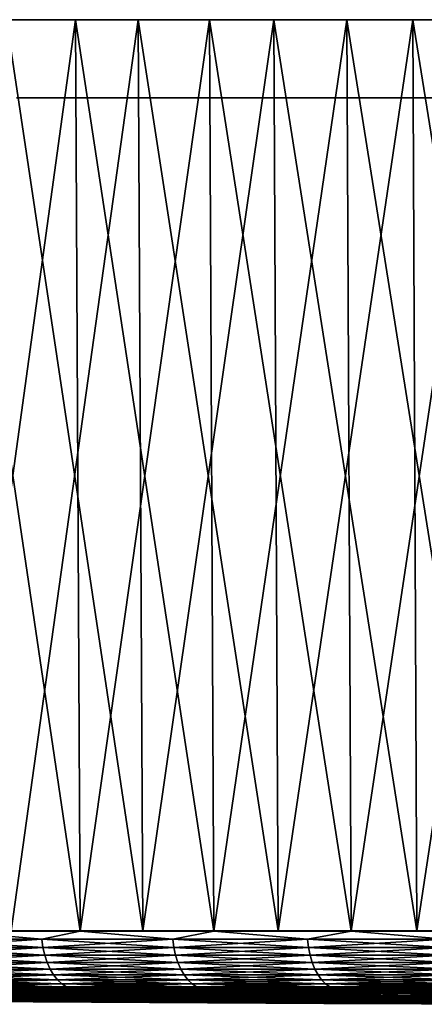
# Model space of a CAD drawing. Header units: millimetres. Extents: x -112 to 112, y -55 to 40.
# Tile 12 of 171: x -68 to -58, y -55 to -30. Entities that reach past the tile are written whole.
import ezdxf

# ---------------------------------------------------------------- set-up
doc = ezdxf.new("R2010")
doc.units = ezdxf.units.MM
doc.header["$LTSCALE"] = 52.148148
for name, color, linetype in [('122', 7, 'CONTINUOUS'), ('151', 7, 'CONTINUOUS'), ('152', 7, 'CONTINUOUS'), ('153', 7, 'CONTINUOUS'), ('154', 7, 'CONTINUOUS'), ('155', 7, 'CONTINUOUS'), ('156', 7, 'CONTINUOUS'), ('157', 7, 'CONTINUOUS'), ('158', 7, 'CONTINUOUS'), ('159', 7, 'CONTINUOUS')]:
    doc.layers.add(name, color=color, linetype=linetype)

msp = doc.modelspace()

# ---------------------------------------------------------------- linework, layer by layer
at = {"layer": '122', "color": 7, "linetype": 'Continuous', "true_color": 0xfdfffa}
for points in [[(-68.265, -32, -87.527), (-64.904, -32, 90.047), (-64.904, -32, -90.047), (-68.265, -32, -87.527)], [(-68.265, -32, 87.527), (-64.904, -32, 90.047), (-68.265, -32, -87.527), (-68.265, -32, 87.527)], [(-64.904, -32, -90.047), (-61.45, -32, 92.439), (-61.45, -32, -92.439), (-64.904, -32, -90.047)], [(-64.904, -32, 90.047), (-61.45, -32, 92.439), (-64.904, -32, -90.047), (-64.904, -32, 90.047)], [(-61.45, -32, 92.439), (-57.908, -32, 94.698), (-61.45, -32, -92.439), (-61.45, -32, 92.439)], [(-61.45, -32, -92.439), (-57.908, -32, 94.698), (-57.908, -32, -94.698), (-61.45, -32, -92.439)], [(-57.908, -32, 94.698), (-54.283, -32, 96.821), (-57.908, -32, -94.698), (-57.908, -32, 94.698)], [(-57.908, -32, -94.698), (-54.283, -32, 96.821), (-54.283, -32, -96.821), (-57.908, -32, -94.698)]]:
    msp.add_3dface(points, dxfattribs=at)
at = {"layer": '151', "color": 1, "linetype": 'Continuous'}
for points in [[(-68.397, -53.294, -87.696), (-65.029, -53.294, -90.221), (-68.522, -30.003, -87.856), (-68.397, -53.294, -87.696)], [(-68.522, -30.003, -87.856), (-65.029, -53.294, -90.221), (-65.148, -30.003, -90.386), (-68.522, -30.003, -87.856)], [(-65.029, -53.294, -90.221), (-61.568, -53.294, -92.617), (-65.148, -30.003, -90.386), (-65.029, -53.294, -90.221)], [(-65.148, -30.003, -90.386), (-61.568, -53.294, -92.617), (-61.681, -30.003, -92.786), (-65.148, -30.003, -90.386)], [(-61.568, -53.294, -92.617), (-58.019, -53.294, -94.881), (-61.681, -30.003, -92.786), (-61.568, -53.294, -92.617)], [(-61.681, -30.003, -92.786), (-58.019, -53.294, -94.881), (-58.125, -30.003, -95.054), (-61.681, -30.003, -92.786)], [(-58.019, -53.294, -94.881), (-54.388, -53.294, -97.008), (-58.125, -30.003, -95.054), (-58.019, -53.294, -94.881)], [(-58.125, -30.003, -95.054), (-54.388, -53.294, -97.008), (-54.487, -30.003, -97.186), (-58.125, -30.003, -95.054)]]:
    msp.add_3dface(points, dxfattribs=at)
at = {"layer": '152', "color": 1, "linetype": 'Continuous'}
for points in [[(-65.148, -30.003, 90.386), (-68.397, -53.294, 87.696), (-68.522, -30.003, 87.856), (-65.148, -30.003, 90.386)], [(-65.029, -53.294, 90.221), (-68.397, -53.294, 87.696), (-65.148, -30.003, 90.386), (-65.029, -53.294, 90.221)], [(-61.681, -30.003, 92.786), (-65.029, -53.294, 90.221), (-65.148, -30.003, 90.386), (-61.681, -30.003, 92.786)], [(-61.568, -53.294, 92.617), (-65.029, -53.294, 90.221), (-61.681, -30.003, 92.786), (-61.568, -53.294, 92.617)], [(-58.125, -30.003, 95.054), (-61.568, -53.294, 92.617), (-61.681, -30.003, 92.786), (-58.125, -30.003, 95.054)], [(-58.019, -53.294, 94.881), (-61.568, -53.294, 92.617), (-58.125, -30.003, 95.054), (-58.019, -53.294, 94.881)], [(-54.487, -30.003, 97.186), (-58.019, -53.294, 94.881), (-58.125, -30.003, 95.054), (-54.487, -30.003, 97.186)], [(-54.388, -53.294, 97.008), (-58.019, -53.294, 94.881), (-54.487, -30.003, 97.186), (-54.388, -53.294, 97.008)]]:
    msp.add_3dface(points, dxfattribs=at)
at = {"layer": '153', "color": 1, "linetype": 'Continuous'}
for points in [[(-70.091, -30.003, -87.892), (-66.756, -30.003, -90.451), (-69.964, -53.302, -87.733), (-70.091, -30.003, -87.892)], [(-69.964, -53.302, -87.733), (-66.756, -30.003, -90.451), (-66.635, -53.302, -90.287), (-69.964, -53.302, -87.733)], [(-66.756, -30.003, -90.451), (-63.327, -30.003, -92.884), (-66.635, -53.302, -90.287), (-66.756, -30.003, -90.451)], [(-66.635, -53.302, -90.287), (-63.327, -30.003, -92.884), (-63.212, -53.302, -92.716), (-66.635, -53.302, -90.287)], [(-63.327, -30.003, -92.884), (-59.81, -30.003, -95.187), (-63.212, -53.302, -92.716), (-63.327, -30.003, -92.884)], [(-63.212, -53.302, -92.716), (-59.81, -30.003, -95.187), (-59.702, -53.302, -95.014), (-63.212, -53.302, -92.716)], [(-59.81, -30.003, -95.187), (-56.209, -30.003, -97.356), (-59.702, -53.302, -95.014), (-59.81, -30.003, -95.187)], [(-59.702, -53.302, -95.014), (-56.209, -30.003, -97.356), (-56.107, -53.302, -97.18), (-59.702, -53.302, -95.014)]]:
    msp.add_3dface(points, dxfattribs=at)
at = {"layer": '154', "color": 1, "linetype": 'Continuous'}
for points in [[(-69.964, -53.302, 87.733), (-66.635, -53.302, 90.287), (-70.091, -30.003, 87.892), (-69.964, -53.302, 87.733)], [(-70.091, -30.003, 87.892), (-66.635, -53.302, 90.287), (-66.756, -30.003, 90.451), (-70.091, -30.003, 87.892)], [(-66.635, -53.302, 90.287), (-63.212, -53.302, 92.716), (-66.756, -30.003, 90.451), (-66.635, -53.302, 90.287)], [(-66.756, -30.003, 90.451), (-63.212, -53.302, 92.716), (-63.327, -30.003, 92.884), (-66.756, -30.003, 90.451)], [(-63.212, -53.302, 92.716), (-59.702, -53.302, 95.014), (-63.327, -30.003, 92.884), (-63.212, -53.302, 92.716)], [(-63.327, -30.003, 92.884), (-59.702, -53.302, 95.014), (-59.81, -30.003, 95.187), (-63.327, -30.003, 92.884)], [(-59.702, -53.302, 95.014), (-56.107, -53.302, 97.18), (-59.81, -30.003, 95.187), (-59.702, -53.302, 95.014)], [(-59.81, -30.003, 95.187), (-56.107, -53.302, 97.18), (-56.209, -30.003, 97.356), (-59.81, -30.003, 95.187)]]:
    msp.add_3dface(points, dxfattribs=at)
at = {"layer": '155', "color": 1, "linetype": 'Continuous'}
for points in [[(-65.148, -30.003, 90.386), (-70.091, -30.003, 87.892), (-66.756, -30.003, 90.451), (-65.148, -30.003, 90.386)], [(-65.148, -30.003, 90.386), (-68.522, -30.003, 87.856), (-70.091, -30.003, 87.892), (-65.148, -30.003, 90.386)], [(-65.148, -30.003, -90.386), (-66.756, -30.003, -90.451), (-70.091, -30.003, -87.892), (-65.148, -30.003, -90.386)], [(-68.522, -30.003, -87.856), (-65.148, -30.003, -90.386), (-70.091, -30.003, -87.892), (-68.522, -30.003, -87.856)], [(-61.681, -30.003, 92.786), (-66.756, -30.003, 90.451), (-63.327, -30.003, 92.884), (-61.681, -30.003, 92.786)], [(-61.681, -30.003, 92.786), (-65.148, -30.003, 90.386), (-66.756, -30.003, 90.451), (-61.681, -30.003, 92.786)], [(-61.681, -30.003, -92.786), (-63.327, -30.003, -92.884), (-66.756, -30.003, -90.451), (-61.681, -30.003, -92.786)], [(-65.148, -30.003, -90.386), (-61.681, -30.003, -92.786), (-66.756, -30.003, -90.451), (-65.148, -30.003, -90.386)], [(-58.125, -30.003, 95.054), (-63.327, -30.003, 92.884), (-59.81, -30.003, 95.187), (-58.125, -30.003, 95.054)], [(-58.125, -30.003, 95.054), (-61.681, -30.003, 92.786), (-63.327, -30.003, 92.884), (-58.125, -30.003, 95.054)], [(-58.125, -30.003, -95.054), (-59.81, -30.003, -95.187), (-63.327, -30.003, -92.884), (-58.125, -30.003, -95.054)], [(-61.681, -30.003, -92.786), (-58.125, -30.003, -95.054), (-63.327, -30.003, -92.884), (-61.681, -30.003, -92.786)], [(-54.487, -30.003, 97.186), (-58.125, -30.003, 95.054), (-59.81, -30.003, 95.187), (-54.487, -30.003, 97.186)], [(-54.487, -30.003, 97.186), (-59.81, -30.003, 95.187), (-56.209, -30.003, 97.356), (-54.487, -30.003, 97.186)], [(-54.487, -30.003, -97.186), (-56.209, -30.003, -97.356), (-59.81, -30.003, -95.187), (-54.487, -30.003, -97.186)], [(-58.125, -30.003, -95.054), (-54.487, -30.003, -97.186), (-59.81, -30.003, -95.187), (-58.125, -30.003, -95.054)]]:
    msp.add_3dface(points, dxfattribs=at)
at = {"layer": '156', "color": 1, "linetype": 'Continuous'}
for points in [[(-70.432, -54.945, -59.728), (-81.912, -54.789, -74.506), (-67.555, -54.945, -62.963), (-70.432, -54.945, -59.728)], [(-81.912, -54.789, -74.506), (-80.487, -54.789, -76.043), (-67.555, -54.945, -62.963), (-81.912, -54.789, -74.506)], [(-80.487, -54.789, -76.043), (-79.034, -54.789, -77.552), (-67.555, -54.945, -62.963), (-80.487, -54.789, -76.043)], [(-79.034, -54.789, -77.552), (-77.552, -54.789, -79.034), (-67.555, -54.945, -62.963), (-79.034, -54.789, -77.552)], [(-77.552, -54.789, -79.034), (-76.043, -54.789, -80.487), (-64.53, -54.945, -66.061), (-77.552, -54.789, -79.034)], [(-67.555, -54.945, -62.963), (-77.552, -54.789, -79.034), (-64.53, -54.945, -66.061), (-67.555, -54.945, -62.963)], [(-76.043, -54.789, -80.487), (-74.506, -54.789, -81.912), (-64.53, -54.945, -66.061), (-76.043, -54.789, -80.487)], [(-74.506, -54.789, -81.912), (-72.942, -54.789, -83.307), (-61.362, -54.945, -69.013), (-74.506, -54.789, -81.912)], [(-64.53, -54.945, -66.061), (-74.506, -54.789, -81.912), (-61.362, -54.945, -69.013), (-64.53, -54.945, -66.061)], [(-72.942, -54.789, -83.307), (-71.353, -54.789, -84.673), (-61.362, -54.945, -69.013), (-72.942, -54.789, -83.307)], [(-71.353, -54.789, -84.673), (-69.738, -54.789, -86.008), (-61.362, -54.945, -69.013), (-71.353, -54.789, -84.673)], [(-69.738, -54.789, -86.008), (-68.098, -54.789, -87.312), (-58.06, -54.945, -71.813), (-69.738, -54.789, -86.008)], [(-61.362, -54.945, -69.013), (-69.738, -54.789, -86.008), (-58.06, -54.945, -71.813), (-61.362, -54.945, -69.013)], [(-68.098, -54.789, -87.312), (-66.433, -54.789, -88.585), (-58.06, -54.945, -71.813), (-68.098, -54.789, -87.312)], [(-66.433, -54.789, -88.585), (-64.745, -54.789, -89.827), (-54.63, -54.945, -74.455), (-66.433, -54.789, -88.585)], [(-58.06, -54.945, -71.813), (-66.433, -54.789, -88.585), (-54.63, -54.945, -74.455), (-58.06, -54.945, -71.813)], [(-64.745, -54.789, -89.827), (-63.033, -54.789, -91.036), (-54.63, -54.945, -74.455), (-64.745, -54.789, -89.827)], [(-63.033, -54.789, -91.036), (-61.299, -54.789, -92.212), (-54.63, -54.945, -74.455), (-63.033, -54.789, -91.036)], [(-61.299, -54.789, -92.212), (-59.543, -54.789, -93.356), (-51.08, -54.945, -76.934), (-61.299, -54.789, -92.212)], [(-54.63, -54.945, -74.455), (-61.299, -54.789, -92.212), (-51.08, -54.945, -76.934), (-54.63, -54.945, -74.455)], [(-59.543, -54.789, -93.356), (-57.766, -54.789, -94.466), (-51.08, -54.945, -76.934), (-59.543, -54.789, -93.356)], [(-84.246, -54.945, -37.825), (-67.394, -55.073, -30.258), (-68.738, -55.073, -27.066), (-84.246, -54.945, -37.825)], [(-84.246, -54.945, -37.825), (-82.38, -54.945, -41.732), (-67.394, -55.073, -30.258), (-84.246, -54.945, -37.825)], [(-82.38, -54.945, -41.732), (-80.334, -54.945, -45.547), (-65.901, -55.073, -33.384), (-82.38, -54.945, -41.732)], [(-82.38, -54.945, -41.732), (-65.901, -55.073, -33.384), (-67.394, -55.073, -30.258), (-82.38, -54.945, -41.732)], [(-80.334, -54.945, -45.547), (-78.111, -54.945, -49.263), (-64.264, -55.073, -36.436), (-80.334, -54.945, -45.547)], [(-80.334, -54.945, -45.547), (-64.264, -55.073, -36.436), (-65.901, -55.073, -33.384), (-80.334, -54.945, -45.547)], [(-78.111, -54.945, -49.263), (-75.716, -54.945, -52.87), (-62.486, -55.073, -39.408), (-78.111, -54.945, -49.263)], [(-78.111, -54.945, -49.263), (-62.486, -55.073, -39.408), (-64.264, -55.073, -36.436), (-78.111, -54.945, -49.263)], [(-75.716, -54.945, -52.87), (-73.154, -54.945, -56.361), (-60.57, -55.073, -42.294), (-75.716, -54.945, -52.87)], [(-75.716, -54.945, -52.87), (-60.57, -55.073, -42.294), (-62.486, -55.073, -39.408), (-75.716, -54.945, -52.87)], [(-73.793, -55.073, -3.463), (-60.398, -55.148), (-70.464, -55.093), (-73.793, -55.073, -3.463)], [(-55.402, -55.172), (-60.398, -55.148), (-73.793, -55.073, -3.463), (-55.402, -55.172)], [(-73.55, -55.073, -6.918), (-55.341, -55.172, -2.597), (-73.793, -55.073, -3.463), (-73.55, -55.073, -6.918)], [(-55.341, -55.172, -2.597), (-55.402, -55.172), (-73.793, -55.073, -3.463), (-55.341, -55.172, -2.597)], [(-73.145, -55.073, -10.358), (-55.158, -55.172, -5.188), (-73.55, -55.073, -6.918), (-73.145, -55.073, -10.358)], [(-55.158, -55.172, -5.188), (-55.341, -55.172, -2.597), (-73.55, -55.073, -6.918), (-55.158, -55.172, -5.188)], [(-73.154, -54.945, -56.361), (-70.432, -54.945, -59.728), (-58.521, -55.073, -45.086), (-73.154, -54.945, -56.361)], [(-73.154, -54.945, -56.361), (-58.521, -55.073, -45.086), (-60.57, -55.073, -42.294), (-73.154, -54.945, -56.361)], [(-72.579, -55.073, -13.775), (-54.854, -55.172, -7.768), (-73.145, -55.073, -10.358), (-72.579, -55.073, -13.775)], [(-54.854, -55.172, -7.768), (-55.158, -55.172, -5.188), (-73.145, -55.073, -10.358), (-54.854, -55.172, -7.768)], [(-71.854, -55.073, -17.161), (-54.43, -55.172, -10.33), (-72.579, -55.073, -13.775), (-71.854, -55.073, -17.161)], [(-54.43, -55.172, -10.33), (-54.854, -55.172, -7.768), (-72.579, -55.073, -13.775), (-54.43, -55.172, -10.33)], [(-70.97, -55.073, -20.511), (-53.886, -55.172, -12.87), (-71.854, -55.073, -17.161), (-70.97, -55.073, -20.511)], [(-53.886, -55.172, -12.87), (-54.43, -55.172, -10.33), (-71.854, -55.073, -17.161), (-53.886, -55.172, -12.87)], [(-53.223, -55.172, -15.382), (-53.886, -55.172, -12.87), (-70.97, -55.073, -20.511), (-53.223, -55.172, -15.382)], [(-69.931, -55.073, -23.815), (-53.223, -55.172, -15.382), (-70.97, -55.073, -20.511), (-69.931, -55.073, -23.815)], [(-70.432, -54.945, -59.728), (-67.555, -54.945, -62.963), (-56.343, -55.073, -47.78), (-70.432, -54.945, -59.728)], [(-70.432, -54.945, -59.728), (-56.343, -55.073, -47.78), (-58.521, -55.073, -45.086), (-70.432, -54.945, -59.728)], [(-68.738, -55.073, -27.066), (-52.444, -55.172, -17.859), (-69.931, -55.073, -23.815), (-68.738, -55.073, -27.066)], [(-52.444, -55.172, -17.859), (-53.223, -55.172, -15.382), (-69.931, -55.073, -23.815), (-52.444, -55.172, -17.859)], [(-67.394, -55.073, -30.258), (-51.549, -55.172, -20.298), (-68.738, -55.073, -27.066), (-67.394, -55.073, -30.258)], [(-51.549, -55.172, -20.298), (-52.444, -55.172, -17.859), (-68.738, -55.073, -27.066), (-51.549, -55.172, -20.298)], [(-67.555, -54.945, -62.963), (-64.53, -54.945, -66.061), (-54.042, -55.073, -50.368), (-67.555, -54.945, -62.963)], [(-67.555, -54.945, -62.963), (-54.042, -55.073, -50.368), (-56.343, -55.073, -47.78), (-67.555, -54.945, -62.963)], [(-65.901, -55.073, -33.384), (-50.541, -55.172, -22.692), (-67.394, -55.073, -30.258), (-65.901, -55.073, -33.384)], [(-50.541, -55.172, -22.692), (-51.549, -55.172, -20.298), (-67.394, -55.073, -30.258), (-50.541, -55.172, -22.692)], [(-64.264, -55.073, -36.436), (-49.422, -55.172, -25.036), (-65.901, -55.073, -33.384), (-64.264, -55.073, -36.436)], [(-49.422, -55.172, -25.036), (-50.541, -55.172, -22.692), (-65.901, -55.073, -33.384), (-49.422, -55.172, -25.036)], [(-64.53, -54.945, -66.061), (-61.362, -54.945, -69.013), (-51.621, -55.073, -52.846), (-64.53, -54.945, -66.061)], [(-64.53, -54.945, -66.061), (-51.621, -55.073, -52.846), (-54.042, -55.073, -50.368), (-64.53, -54.945, -66.061)], [(-62.486, -55.073, -39.408), (-48.194, -55.172, -27.325), (-64.264, -55.073, -36.436), (-62.486, -55.073, -39.408)], [(-48.194, -55.172, -27.325), (-49.422, -55.172, -25.036), (-64.264, -55.073, -36.436), (-48.194, -55.172, -27.325)], [(-60.57, -55.073, -42.294), (-46.86, -55.172, -29.554), (-62.486, -55.073, -39.408), (-60.57, -55.073, -42.294)], [(-46.86, -55.172, -29.554), (-48.194, -55.172, -27.325), (-62.486, -55.073, -39.408), (-46.86, -55.172, -29.554)], [(-61.362, -54.945, -69.013), (-58.06, -54.945, -71.813), (-49.088, -55.073, -55.208), (-61.362, -54.945, -69.013)], [(-61.362, -54.945, -69.013), (-49.088, -55.073, -55.208), (-51.621, -55.073, -52.846), (-61.362, -54.945, -69.013)], [(-58.521, -55.073, -45.086), (-45.424, -55.172, -31.718), (-60.57, -55.073, -42.294), (-58.521, -55.073, -45.086)], [(-45.424, -55.172, -31.718), (-46.86, -55.172, -29.554), (-60.57, -55.073, -42.294), (-45.424, -55.172, -31.718)], [(-56.343, -55.073, -47.78), (-43.887, -55.172, -33.812), (-58.521, -55.073, -45.086), (-56.343, -55.073, -47.78)], [(-43.887, -55.172, -33.812), (-45.424, -55.172, -31.718), (-58.521, -55.073, -45.086), (-43.887, -55.172, -33.812)], [(-58.06, -54.945, -71.813), (-54.63, -54.945, -74.455), (-46.446, -55.073, -57.448), (-58.06, -54.945, -71.813)], [(-58.06, -54.945, -71.813), (-46.446, -55.073, -57.448), (-49.088, -55.073, -55.208), (-58.06, -54.945, -71.813)]]:
    msp.add_3dface(points, dxfattribs=at)
at = {"layer": '157', "color": 1, "linetype": 'Continuous'}
for points in [[(-81.912, -54.789, 74.506), (-83.307, -54.789, 72.942), (-67.555, -54.945, 62.963), (-81.912, -54.789, 74.506)], [(-67.555, -54.945, 62.963), (-83.307, -54.789, 72.942), (-70.432, -54.945, 59.728), (-67.555, -54.945, 62.963)], [(-80.487, -54.789, 76.043), (-81.912, -54.789, 74.506), (-67.555, -54.945, 62.963), (-80.487, -54.789, 76.043)], [(-64.53, -54.945, 66.061), (-80.487, -54.789, 76.043), (-67.555, -54.945, 62.963), (-64.53, -54.945, 66.061)], [(-79.034, -54.789, 77.552), (-80.487, -54.789, 76.043), (-64.53, -54.945, 66.061), (-79.034, -54.789, 77.552)], [(-77.552, -54.789, 79.034), (-79.034, -54.789, 77.552), (-64.53, -54.945, 66.061), (-77.552, -54.789, 79.034)], [(-76.043, -54.789, 80.487), (-77.552, -54.789, 79.034), (-64.53, -54.945, 66.061), (-76.043, -54.789, 80.487)], [(-74.506, -54.789, 81.912), (-76.043, -54.789, 80.487), (-61.362, -54.945, 69.013), (-74.506, -54.789, 81.912)], [(-61.362, -54.945, 69.013), (-76.043, -54.789, 80.487), (-64.53, -54.945, 66.061), (-61.362, -54.945, 69.013)], [(-72.942, -54.789, 83.307), (-74.506, -54.789, 81.912), (-61.362, -54.945, 69.013), (-72.942, -54.789, 83.307)], [(-71.353, -54.789, 84.673), (-72.942, -54.789, 83.307), (-58.06, -54.945, 71.813), (-71.353, -54.789, 84.673)], [(-58.06, -54.945, 71.813), (-72.942, -54.789, 83.307), (-61.362, -54.945, 69.013), (-58.06, -54.945, 71.813)], [(-69.738, -54.789, 86.008), (-71.353, -54.789, 84.673), (-58.06, -54.945, 71.813), (-69.738, -54.789, 86.008)], [(-68.098, -54.789, 87.312), (-69.738, -54.789, 86.008), (-58.06, -54.945, 71.813), (-68.098, -54.789, 87.312)], [(-66.433, -54.789, 88.585), (-68.098, -54.789, 87.312), (-54.63, -54.945, 74.455), (-66.433, -54.789, 88.585)], [(-54.63, -54.945, 74.455), (-68.098, -54.789, 87.312), (-58.06, -54.945, 71.813), (-54.63, -54.945, 74.455)], [(-64.745, -54.789, 89.827), (-66.433, -54.789, 88.585), (-54.63, -54.945, 74.455), (-64.745, -54.789, 89.827)], [(-51.08, -54.945, 76.934), (-64.745, -54.789, 89.827), (-54.63, -54.945, 74.455), (-51.08, -54.945, 76.934)], [(-63.033, -54.789, 91.036), (-64.745, -54.789, 89.827), (-51.08, -54.945, 76.934), (-63.033, -54.789, 91.036)], [(-61.299, -54.789, 92.212), (-63.033, -54.789, 91.036), (-51.08, -54.945, 76.934), (-61.299, -54.789, 92.212)], [(-59.543, -54.789, 93.356), (-61.299, -54.789, 92.212), (-51.08, -54.945, 76.934), (-59.543, -54.789, 93.356)], [(-57.766, -54.789, 94.466), (-59.543, -54.789, 93.356), (-47.418, -54.945, 79.244), (-57.766, -54.789, 94.466)], [(-47.418, -54.945, 79.244), (-59.543, -54.789, 93.356), (-51.08, -54.945, 76.934), (-47.418, -54.945, 79.244)], [(-85.926, -54.945, 33.834), (-68.738, -55.073, 27.066), (-67.394, -55.073, 30.258), (-85.926, -54.945, 33.834)], [(-84.246, -54.945, 37.825), (-85.926, -54.945, 33.834), (-67.394, -55.073, 30.258), (-84.246, -54.945, 37.825)], [(-84.246, -54.945, 37.825), (-67.394, -55.073, 30.258), (-65.901, -55.073, 33.384), (-84.246, -54.945, 37.825)], [(-82.38, -54.945, 41.732), (-84.246, -54.945, 37.825), (-65.901, -55.073, 33.384), (-82.38, -54.945, 41.732)], [(-82.38, -54.945, 41.732), (-65.901, -55.073, 33.384), (-64.264, -55.073, 36.436), (-82.38, -54.945, 41.732)], [(-80.334, -54.945, 45.547), (-82.38, -54.945, 41.732), (-64.264, -55.073, 36.436), (-80.334, -54.945, 45.547)], [(-80.334, -54.945, 45.547), (-64.264, -55.073, 36.436), (-62.486, -55.073, 39.408), (-80.334, -54.945, 45.547)], [(-78.111, -54.945, 49.263), (-80.334, -54.945, 45.547), (-62.486, -55.073, 39.408), (-78.111, -54.945, 49.263)], [(-75.716, -54.945, 52.87), (-78.111, -54.945, 49.263), (-60.57, -55.073, 42.294), (-75.716, -54.945, 52.87)], [(-78.111, -54.945, 49.263), (-62.486, -55.073, 39.408), (-60.57, -55.073, 42.294), (-78.111, -54.945, 49.263)], [(-73.154, -54.945, 56.361), (-75.716, -54.945, 52.87), (-58.521, -55.073, 45.086), (-73.154, -54.945, 56.361)], [(-75.716, -54.945, 52.87), (-60.57, -55.073, 42.294), (-58.521, -55.073, 45.086), (-75.716, -54.945, 52.87)], [(-73.875, -55.073), (-55.341, -55.172, 2.597), (-73.793, -55.073, 3.463), (-73.875, -55.073)], [(-73.875, -55.073), (-70.464, -55.093), (-55.341, -55.172, 2.597), (-73.875, -55.073)], [(-73.793, -55.073, 3.463), (-55.158, -55.172, 5.188), (-73.55, -55.073, 6.918), (-73.793, -55.073, 3.463)], [(-55.341, -55.172, 2.597), (-55.158, -55.172, 5.188), (-73.793, -55.073, 3.463), (-55.341, -55.172, 2.597)], [(-73.55, -55.073, 6.918), (-54.854, -55.172, 7.768), (-73.145, -55.073, 10.358), (-73.55, -55.073, 6.918)], [(-55.158, -55.172, 5.188), (-54.854, -55.172, 7.768), (-73.55, -55.073, 6.918), (-55.158, -55.172, 5.188)], [(-73.154, -54.945, 56.361), (-58.521, -55.073, 45.086), (-56.343, -55.073, 47.78), (-73.154, -54.945, 56.361)], [(-70.432, -54.945, 59.728), (-73.154, -54.945, 56.361), (-56.343, -55.073, 47.78), (-70.432, -54.945, 59.728)], [(-73.145, -55.073, 10.358), (-54.43, -55.172, 10.33), (-72.579, -55.073, 13.775), (-73.145, -55.073, 10.358)], [(-54.854, -55.172, 7.768), (-54.43, -55.172, 10.33), (-73.145, -55.073, 10.358), (-54.854, -55.172, 7.768)], [(-72.579, -55.073, 13.775), (-53.886, -55.172, 12.87), (-71.854, -55.073, 17.161), (-72.579, -55.073, 13.775)], [(-54.43, -55.172, 10.33), (-53.886, -55.172, 12.87), (-72.579, -55.073, 13.775), (-54.43, -55.172, 10.33)], [(-71.854, -55.073, 17.161), (-53.223, -55.172, 15.382), (-70.97, -55.073, 20.511), (-71.854, -55.073, 17.161)], [(-53.886, -55.172, 12.87), (-53.223, -55.172, 15.382), (-71.854, -55.073, 17.161), (-53.886, -55.172, 12.87)], [(-53.223, -55.172, 15.382), (-52.444, -55.172, 17.859), (-70.97, -55.073, 20.511), (-53.223, -55.172, 15.382)], [(-70.97, -55.073, 20.511), (-52.444, -55.172, 17.859), (-69.931, -55.073, 23.815), (-70.97, -55.073, 20.511)], [(-70.464, -55.093), (-60.398, -55.148), (-55.341, -55.172, 2.597), (-70.464, -55.093)], [(-70.432, -54.945, 59.728), (-56.343, -55.073, 47.78), (-54.042, -55.073, 50.368), (-70.432, -54.945, 59.728)], [(-67.555, -54.945, 62.963), (-70.432, -54.945, 59.728), (-54.042, -55.073, 50.368), (-67.555, -54.945, 62.963)], [(-69.931, -55.073, 23.815), (-51.549, -55.172, 20.298), (-68.738, -55.073, 27.066), (-69.931, -55.073, 23.815)], [(-52.444, -55.172, 17.859), (-51.549, -55.172, 20.298), (-69.931, -55.073, 23.815), (-52.444, -55.172, 17.859)], [(-68.738, -55.073, 27.066), (-50.541, -55.172, 22.692), (-67.394, -55.073, 30.258), (-68.738, -55.073, 27.066)], [(-51.549, -55.172, 20.298), (-50.541, -55.172, 22.692), (-68.738, -55.073, 27.066), (-51.549, -55.172, 20.298)], [(-67.555, -54.945, 62.963), (-54.042, -55.073, 50.368), (-51.621, -55.073, 52.846), (-67.555, -54.945, 62.963)], [(-64.53, -54.945, 66.061), (-67.555, -54.945, 62.963), (-51.621, -55.073, 52.846), (-64.53, -54.945, 66.061)], [(-67.394, -55.073, 30.258), (-49.422, -55.172, 25.036), (-65.901, -55.073, 33.384), (-67.394, -55.073, 30.258)], [(-50.541, -55.172, 22.692), (-49.422, -55.172, 25.036), (-67.394, -55.073, 30.258), (-50.541, -55.172, 22.692)], [(-65.901, -55.073, 33.384), (-48.194, -55.172, 27.325), (-64.264, -55.073, 36.436), (-65.901, -55.073, 33.384)], [(-49.422, -55.172, 25.036), (-48.194, -55.172, 27.325), (-65.901, -55.073, 33.384), (-49.422, -55.172, 25.036)], [(-61.362, -54.945, 69.013), (-64.53, -54.945, 66.061), (-49.088, -55.073, 55.208), (-61.362, -54.945, 69.013)], [(-64.53, -54.945, 66.061), (-51.621, -55.073, 52.846), (-49.088, -55.073, 55.208), (-64.53, -54.945, 66.061)], [(-64.264, -55.073, 36.436), (-46.86, -55.172, 29.554), (-62.486, -55.073, 39.408), (-64.264, -55.073, 36.436)], [(-48.194, -55.172, 27.325), (-46.86, -55.172, 29.554), (-64.264, -55.073, 36.436), (-48.194, -55.172, 27.325)], [(-62.486, -55.073, 39.408), (-45.424, -55.172, 31.718), (-60.57, -55.073, 42.294), (-62.486, -55.073, 39.408)], [(-46.86, -55.172, 29.554), (-45.424, -55.172, 31.718), (-62.486, -55.073, 39.408), (-46.86, -55.172, 29.554)], [(-58.06, -54.945, 71.813), (-61.362, -54.945, 69.013), (-46.446, -55.073, 57.448), (-58.06, -54.945, 71.813)], [(-61.362, -54.945, 69.013), (-49.088, -55.073, 55.208), (-46.446, -55.073, 57.448), (-61.362, -54.945, 69.013)], [(-60.57, -55.073, 42.294), (-43.887, -55.172, 33.812), (-58.521, -55.073, 45.086), (-60.57, -55.073, 42.294)], [(-45.424, -55.172, 31.718), (-43.887, -55.172, 33.812), (-60.57, -55.073, 42.294), (-45.424, -55.172, 31.718)], [(-58.521, -55.073, 45.086), (-42.254, -55.172, 35.832), (-56.343, -55.073, 47.78), (-58.521, -55.073, 45.086)], [(-43.887, -55.172, 33.812), (-42.254, -55.172, 35.832), (-58.521, -55.073, 45.086), (-43.887, -55.172, 33.812)], [(-58.06, -54.945, 71.813), (-46.446, -55.073, 57.448), (-43.702, -55.073, 59.562), (-58.06, -54.945, 71.813)], [(-54.63, -54.945, 74.455), (-58.06, -54.945, 71.813), (-43.702, -55.073, 59.562), (-54.63, -54.945, 74.455)], [(-60.398, -55.148), (-55.402, -55.172), (-55.341, -55.172, 2.597), (-60.398, -55.148)]]:
    msp.add_3dface(points, dxfattribs=at)
at = {"layer": '158', "color": 1, "linetype": 'Continuous'}
for points in [[(-67.614, -53.511, 89.536), (-69.964, -53.302, 87.733), (-70.877, -53.511, 86.976), (-67.614, -53.511, 89.536)], [(-66.635, -53.302, 90.287), (-69.964, -53.302, 87.733), (-67.614, -53.511, 89.536), (-66.635, -53.302, 90.287)], [(-64.26, -53.511, 91.973), (-66.635, -53.302, 90.287), (-67.614, -53.511, 89.536), (-64.26, -53.511, 91.973)], [(-63.212, -53.302, 92.716), (-66.635, -53.302, 90.287), (-64.26, -53.511, 91.973), (-63.212, -53.302, 92.716)], [(-60.817, -53.511, 94.285), (-63.212, -53.302, 92.716), (-64.26, -53.511, 91.973), (-60.817, -53.511, 94.285)], [(-59.702, -53.302, 95.014), (-63.212, -53.302, 92.716), (-60.817, -53.511, 94.285), (-59.702, -53.302, 95.014)], [(-57.292, -53.511, 96.468), (-59.702, -53.302, 95.014), (-60.817, -53.511, 94.285), (-57.292, -53.511, 96.468)], [(-56.107, -53.302, 97.18), (-59.702, -53.302, 95.014), (-57.292, -53.511, 96.468), (-56.107, -53.302, 97.18)], [(-67.614, -53.511, 89.536), (-70.877, -53.511, 86.976), (-67.586, -53.718, 89.499), (-67.614, -53.511, 89.536)], [(-67.586, -53.718, 89.499), (-70.877, -53.511, 86.976), (-70.847, -53.718, 86.94), (-67.586, -53.718, 89.499)], [(-64.26, -53.511, 91.973), (-67.614, -53.511, 89.536), (-64.233, -53.718, 91.935), (-64.26, -53.511, 91.973)], [(-64.233, -53.718, 91.935), (-67.614, -53.511, 89.536), (-67.586, -53.718, 89.499), (-64.233, -53.718, 91.935)], [(-60.817, -53.511, 94.285), (-64.26, -53.511, 91.973), (-60.792, -53.718, 94.246), (-60.817, -53.511, 94.285)], [(-60.792, -53.718, 94.246), (-64.26, -53.511, 91.973), (-64.233, -53.718, 91.935), (-60.792, -53.718, 94.246)], [(-57.292, -53.511, 96.468), (-60.817, -53.511, 94.285), (-57.268, -53.718, 96.428), (-57.292, -53.511, 96.468)], [(-57.268, -53.718, 96.428), (-60.817, -53.511, 94.285), (-60.792, -53.718, 94.246), (-57.268, -53.718, 96.428)], [(-67.586, -53.718, 89.499), (-70.847, -53.718, 86.94), (-67.541, -53.916, 89.439), (-67.586, -53.718, 89.499)], [(-67.541, -53.916, 89.439), (-70.847, -53.718, 86.94), (-70.8, -53.916, 86.882), (-67.541, -53.916, 89.439)], [(-64.233, -53.718, 91.935), (-67.586, -53.718, 89.499), (-64.19, -53.916, 91.874), (-64.233, -53.718, 91.935)], [(-64.19, -53.916, 91.874), (-67.586, -53.718, 89.499), (-67.541, -53.916, 89.439), (-64.19, -53.916, 91.874)], [(-60.792, -53.718, 94.246), (-64.233, -53.718, 91.935), (-60.752, -53.916, 94.183), (-60.792, -53.718, 94.246)], [(-60.752, -53.916, 94.183), (-64.233, -53.718, 91.935), (-64.19, -53.916, 91.874), (-60.752, -53.916, 94.183)], [(-57.23, -53.916, 96.364), (-60.792, -53.718, 94.246), (-60.752, -53.916, 94.183), (-57.23, -53.916, 96.364)], [(-57.268, -53.718, 96.428), (-60.792, -53.718, 94.246), (-57.23, -53.916, 96.364), (-57.268, -53.718, 96.428)], [(-67.541, -53.916, 89.439), (-70.8, -53.916, 86.882), (-67.48, -54.102, 89.358), (-67.541, -53.916, 89.439)], [(-67.48, -54.102, 89.358), (-70.8, -53.916, 86.882), (-70.736, -54.102, 86.803), (-67.48, -54.102, 89.358)], [(-67.48, -54.102, 89.358), (-70.736, -54.102, 86.803), (-67.403, -54.271, 89.257), (-67.48, -54.102, 89.358)], [(-67.403, -54.271, 89.257), (-70.736, -54.102, 86.803), (-70.656, -54.271, 86.705), (-67.403, -54.271, 89.257)], [(-64.19, -53.916, 91.874), (-67.541, -53.916, 89.439), (-64.132, -54.102, 91.79), (-64.19, -53.916, 91.874)], [(-64.132, -54.102, 91.79), (-67.541, -53.916, 89.439), (-67.48, -54.102, 89.358), (-64.132, -54.102, 91.79)], [(-64.132, -54.102, 91.79), (-67.48, -54.102, 89.358), (-64.059, -54.271, 91.686), (-64.132, -54.102, 91.79)], [(-64.059, -54.271, 91.686), (-67.48, -54.102, 89.358), (-67.403, -54.271, 89.257), (-64.059, -54.271, 91.686)], [(-60.752, -53.916, 94.183), (-64.19, -53.916, 91.874), (-60.696, -54.102, 94.098), (-60.752, -53.916, 94.183)], [(-60.696, -54.102, 94.098), (-64.19, -53.916, 91.874), (-64.132, -54.102, 91.79), (-60.696, -54.102, 94.098)], [(-60.696, -54.102, 94.098), (-64.132, -54.102, 91.79), (-60.628, -54.271, 93.991), (-60.696, -54.102, 94.098)], [(-60.628, -54.271, 93.991), (-64.132, -54.102, 91.79), (-64.059, -54.271, 91.686), (-60.628, -54.271, 93.991)], [(-57.23, -53.916, 96.364), (-60.752, -53.916, 94.183), (-57.178, -54.102, 96.276), (-57.23, -53.916, 96.364)], [(-57.178, -54.102, 96.276), (-60.752, -53.916, 94.183), (-60.696, -54.102, 94.098), (-57.178, -54.102, 96.276)], [(-57.178, -54.102, 96.276), (-60.696, -54.102, 94.098), (-57.113, -54.271, 96.167), (-57.178, -54.102, 96.276)], [(-57.113, -54.271, 96.167), (-60.696, -54.102, 94.098), (-60.628, -54.271, 93.991), (-57.113, -54.271, 96.167)], [(-67.403, -54.271, 89.257), (-70.656, -54.271, 86.705), (-67.313, -54.421, 89.137), (-67.403, -54.271, 89.257)], [(-67.313, -54.421, 89.137), (-70.656, -54.271, 86.705), (-70.561, -54.421, 86.589), (-67.313, -54.421, 89.137)], [(-63.974, -54.421, 91.564), (-67.403, -54.271, 89.257), (-67.313, -54.421, 89.137), (-63.974, -54.421, 91.564)], [(-64.059, -54.271, 91.686), (-67.403, -54.271, 89.257), (-63.974, -54.421, 91.564), (-64.059, -54.271, 91.686)], [(-60.546, -54.421, 93.865), (-64.059, -54.271, 91.686), (-63.974, -54.421, 91.564), (-60.546, -54.421, 93.865)], [(-60.628, -54.271, 93.991), (-64.059, -54.271, 91.686), (-60.546, -54.421, 93.865), (-60.628, -54.271, 93.991)], [(-57.113, -54.271, 96.167), (-60.628, -54.271, 93.991), (-57.037, -54.421, 96.038), (-57.113, -54.271, 96.167)], [(-57.037, -54.421, 96.038), (-60.628, -54.271, 93.991), (-60.546, -54.421, 93.865), (-57.037, -54.421, 96.038)], [(-67.313, -54.421, 89.137), (-70.561, -54.421, 86.589), (-67.211, -54.549, 89.002), (-67.313, -54.421, 89.137)], [(-67.211, -54.549, 89.002), (-70.561, -54.421, 86.589), (-70.454, -54.549, 86.458), (-67.211, -54.549, 89.002)], [(-67.211, -54.549, 89.002), (-70.454, -54.549, 86.458), (-67.1, -54.651, 88.854), (-67.211, -54.549, 89.002)], [(-67.1, -54.651, 88.854), (-70.454, -54.549, 86.458), (-70.337, -54.651, 86.314), (-67.1, -54.651, 88.854)], [(-63.974, -54.421, 91.564), (-67.313, -54.421, 89.137), (-63.877, -54.549, 91.425), (-63.974, -54.421, 91.564)], [(-63.877, -54.549, 91.425), (-67.313, -54.421, 89.137), (-67.211, -54.549, 89.002), (-63.877, -54.549, 91.425)], [(-63.877, -54.549, 91.425), (-67.211, -54.549, 89.002), (-63.77, -54.651, 91.273), (-63.877, -54.549, 91.425)], [(-63.77, -54.651, 91.273), (-67.211, -54.549, 89.002), (-67.1, -54.651, 88.854), (-63.77, -54.651, 91.273)], [(-60.546, -54.421, 93.865), (-63.974, -54.421, 91.564), (-60.455, -54.549, 93.723), (-60.546, -54.421, 93.865)], [(-60.455, -54.549, 93.723), (-63.974, -54.421, 91.564), (-63.877, -54.549, 91.425), (-60.455, -54.549, 93.723)], [(-60.455, -54.549, 93.723), (-63.877, -54.549, 91.425), (-60.354, -54.651, 93.567), (-60.455, -54.549, 93.723)], [(-60.354, -54.651, 93.567), (-63.877, -54.549, 91.425), (-63.77, -54.651, 91.273), (-60.354, -54.651, 93.567)], [(-57.037, -54.421, 96.038), (-60.546, -54.421, 93.865), (-56.95, -54.549, 95.893), (-57.037, -54.421, 96.038)], [(-56.95, -54.549, 95.893), (-60.546, -54.421, 93.865), (-60.455, -54.549, 93.723), (-56.95, -54.549, 95.893)], [(-56.856, -54.651, 95.733), (-60.455, -54.549, 93.723), (-60.354, -54.651, 93.567), (-56.856, -54.651, 95.733)], [(-56.95, -54.549, 95.893), (-60.455, -54.549, 93.723), (-56.856, -54.651, 95.733), (-56.95, -54.549, 95.893)], [(-66.98, -54.726, 88.696), (-70.337, -54.651, 86.314), (-70.212, -54.726, 86.16), (-66.98, -54.726, 88.696)], [(-67.1, -54.651, 88.854), (-70.337, -54.651, 86.314), (-66.98, -54.726, 88.696), (-67.1, -54.651, 88.854)], [(-66.98, -54.726, 88.696), (-70.212, -54.726, 86.16), (-66.856, -54.772, 88.531), (-66.98, -54.726, 88.696)], [(-66.856, -54.772, 88.531), (-70.212, -54.726, 86.16), (-70.081, -54.772, 86), (-66.856, -54.772, 88.531)], [(-68.098, -54.789, 87.312), (-66.856, -54.772, 88.531), (-70.081, -54.772, 86), (-68.098, -54.789, 87.312)], [(-69.738, -54.789, 86.008), (-68.098, -54.789, 87.312), (-70.081, -54.772, 86), (-69.738, -54.789, 86.008)], [(-68.098, -54.789, 87.312), (-66.433, -54.789, 88.585), (-66.856, -54.772, 88.531), (-68.098, -54.789, 87.312)], [(-63.77, -54.651, 91.273), (-67.1, -54.651, 88.854), (-63.657, -54.726, 91.111), (-63.77, -54.651, 91.273)], [(-63.657, -54.726, 91.111), (-67.1, -54.651, 88.854), (-66.98, -54.726, 88.696), (-63.657, -54.726, 91.111)], [(-63.657, -54.726, 91.111), (-66.98, -54.726, 88.696), (-63.539, -54.772, 90.941), (-63.657, -54.726, 91.111)], [(-63.539, -54.772, 90.941), (-66.98, -54.726, 88.696), (-66.856, -54.772, 88.531), (-63.539, -54.772, 90.941)], [(-66.433, -54.789, 88.585), (-64.745, -54.789, 89.827), (-66.856, -54.772, 88.531), (-66.433, -54.789, 88.585)], [(-64.745, -54.789, 89.827), (-63.539, -54.772, 90.941), (-66.856, -54.772, 88.531), (-64.745, -54.789, 89.827)], [(-64.745, -54.789, 89.827), (-63.033, -54.789, 91.036), (-63.539, -54.772, 90.941), (-64.745, -54.789, 89.827)], [(-60.354, -54.651, 93.567), (-63.77, -54.651, 91.273), (-60.247, -54.726, 93.401), (-60.354, -54.651, 93.567)], [(-60.247, -54.726, 93.401), (-63.77, -54.651, 91.273), (-63.657, -54.726, 91.111), (-60.247, -54.726, 93.401)], [(-60.247, -54.726, 93.401), (-63.657, -54.726, 91.111), (-60.135, -54.772, 93.227), (-60.247, -54.726, 93.401)], [(-60.135, -54.772, 93.227), (-63.657, -54.726, 91.111), (-63.539, -54.772, 90.941), (-60.135, -54.772, 93.227)], [(-63.033, -54.789, 91.036), (-61.299, -54.789, 92.212), (-63.539, -54.772, 90.941), (-63.033, -54.789, 91.036)], [(-61.299, -54.789, 92.212), (-60.135, -54.772, 93.227), (-63.539, -54.772, 90.941), (-61.299, -54.789, 92.212)], [(-61.299, -54.789, 92.212), (-59.543, -54.789, 93.356), (-60.135, -54.772, 93.227), (-61.299, -54.789, 92.212)], [(-56.856, -54.651, 95.733), (-60.354, -54.651, 93.567), (-56.754, -54.726, 95.563), (-56.856, -54.651, 95.733)], [(-56.754, -54.726, 95.563), (-60.354, -54.651, 93.567), (-60.247, -54.726, 93.401), (-56.754, -54.726, 95.563)], [(-56.754, -54.726, 95.563), (-60.247, -54.726, 93.401), (-56.649, -54.772, 95.385), (-56.754, -54.726, 95.563)], [(-56.649, -54.772, 95.385), (-60.247, -54.726, 93.401), (-60.135, -54.772, 93.227), (-56.649, -54.772, 95.385)], [(-57.766, -54.789, 94.466), (-56.649, -54.772, 95.385), (-60.135, -54.772, 93.227), (-57.766, -54.789, 94.466)], [(-59.543, -54.789, 93.356), (-57.766, -54.789, 94.466), (-60.135, -54.772, 93.227), (-59.543, -54.789, 93.356)]]:
    msp.add_3dface(points, dxfattribs=at)
at = {"layer": '159', "color": 1, "linetype": 'Continuous'}
for points in [[(-70.877, -53.511, -86.976), (-69.964, -53.302, -87.733), (-67.614, -53.511, -89.536), (-70.877, -53.511, -86.976)], [(-69.964, -53.302, -87.733), (-66.635, -53.302, -90.287), (-67.614, -53.511, -89.536), (-69.964, -53.302, -87.733)], [(-67.614, -53.511, -89.536), (-66.635, -53.302, -90.287), (-64.26, -53.511, -91.973), (-67.614, -53.511, -89.536)], [(-66.635, -53.302, -90.287), (-63.212, -53.302, -92.716), (-64.26, -53.511, -91.973), (-66.635, -53.302, -90.287)], [(-64.26, -53.511, -91.973), (-63.212, -53.302, -92.716), (-60.817, -53.511, -94.285), (-64.26, -53.511, -91.973)], [(-63.212, -53.302, -92.716), (-59.702, -53.302, -95.014), (-60.817, -53.511, -94.285), (-63.212, -53.302, -92.716)], [(-60.817, -53.511, -94.285), (-59.702, -53.302, -95.014), (-57.292, -53.511, -96.468), (-60.817, -53.511, -94.285)], [(-59.702, -53.302, -95.014), (-56.107, -53.302, -97.18), (-57.292, -53.511, -96.468), (-59.702, -53.302, -95.014)], [(-70.877, -53.511, -86.976), (-67.614, -53.511, -89.536), (-70.847, -53.718, -86.94), (-70.877, -53.511, -86.976)], [(-70.847, -53.718, -86.94), (-67.614, -53.511, -89.536), (-67.586, -53.718, -89.499), (-70.847, -53.718, -86.94)], [(-67.614, -53.511, -89.536), (-64.26, -53.511, -91.973), (-67.586, -53.718, -89.499), (-67.614, -53.511, -89.536)], [(-67.586, -53.718, -89.499), (-64.26, -53.511, -91.973), (-64.233, -53.718, -91.935), (-67.586, -53.718, -89.499)], [(-64.26, -53.511, -91.973), (-60.817, -53.511, -94.285), (-64.233, -53.718, -91.935), (-64.26, -53.511, -91.973)], [(-64.233, -53.718, -91.935), (-60.817, -53.511, -94.285), (-60.792, -53.718, -94.246), (-64.233, -53.718, -91.935)], [(-60.817, -53.511, -94.285), (-57.292, -53.511, -96.468), (-60.792, -53.718, -94.246), (-60.817, -53.511, -94.285)], [(-60.792, -53.718, -94.246), (-57.292, -53.511, -96.468), (-57.268, -53.718, -96.428), (-60.792, -53.718, -94.246)], [(-70.847, -53.718, -86.94), (-67.586, -53.718, -89.499), (-70.8, -53.916, -86.882), (-70.847, -53.718, -86.94)], [(-70.8, -53.916, -86.882), (-67.586, -53.718, -89.499), (-67.541, -53.916, -89.439), (-70.8, -53.916, -86.882)], [(-67.586, -53.718, -89.499), (-64.233, -53.718, -91.935), (-67.541, -53.916, -89.439), (-67.586, -53.718, -89.499)], [(-67.541, -53.916, -89.439), (-64.233, -53.718, -91.935), (-64.19, -53.916, -91.874), (-67.541, -53.916, -89.439)], [(-64.233, -53.718, -91.935), (-60.792, -53.718, -94.246), (-64.19, -53.916, -91.874), (-64.233, -53.718, -91.935)], [(-64.19, -53.916, -91.874), (-60.792, -53.718, -94.246), (-60.752, -53.916, -94.183), (-64.19, -53.916, -91.874)], [(-60.792, -53.718, -94.246), (-57.268, -53.718, -96.428), (-60.752, -53.916, -94.183), (-60.792, -53.718, -94.246)], [(-60.752, -53.916, -94.183), (-57.268, -53.718, -96.428), (-57.23, -53.916, -96.364), (-60.752, -53.916, -94.183)], [(-70.8, -53.916, -86.882), (-67.541, -53.916, -89.439), (-70.736, -54.102, -86.803), (-70.8, -53.916, -86.882)], [(-70.736, -54.102, -86.803), (-67.541, -53.916, -89.439), (-67.48, -54.102, -89.358), (-70.736, -54.102, -86.803)], [(-70.736, -54.102, -86.803), (-67.48, -54.102, -89.358), (-70.656, -54.271, -86.705), (-70.736, -54.102, -86.803)], [(-70.656, -54.271, -86.705), (-67.48, -54.102, -89.358), (-67.403, -54.271, -89.257), (-70.656, -54.271, -86.705)], [(-67.541, -53.916, -89.439), (-64.19, -53.916, -91.874), (-67.48, -54.102, -89.358), (-67.541, -53.916, -89.439)], [(-67.48, -54.102, -89.358), (-64.19, -53.916, -91.874), (-64.132, -54.102, -91.79), (-67.48, -54.102, -89.358)], [(-67.48, -54.102, -89.358), (-64.132, -54.102, -91.79), (-67.403, -54.271, -89.257), (-67.48, -54.102, -89.358)], [(-67.403, -54.271, -89.257), (-64.132, -54.102, -91.79), (-64.059, -54.271, -91.686), (-67.403, -54.271, -89.257)], [(-64.19, -53.916, -91.874), (-60.752, -53.916, -94.183), (-64.132, -54.102, -91.79), (-64.19, -53.916, -91.874)], [(-64.132, -54.102, -91.79), (-60.752, -53.916, -94.183), (-60.696, -54.102, -94.098), (-64.132, -54.102, -91.79)], [(-64.132, -54.102, -91.79), (-60.696, -54.102, -94.098), (-64.059, -54.271, -91.686), (-64.132, -54.102, -91.79)], [(-64.059, -54.271, -91.686), (-60.696, -54.102, -94.098), (-60.628, -54.271, -93.991), (-64.059, -54.271, -91.686)], [(-60.752, -53.916, -94.183), (-57.23, -53.916, -96.364), (-60.696, -54.102, -94.098), (-60.752, -53.916, -94.183)], [(-60.696, -54.102, -94.098), (-57.23, -53.916, -96.364), (-57.178, -54.102, -96.276), (-60.696, -54.102, -94.098)], [(-60.696, -54.102, -94.098), (-57.178, -54.102, -96.276), (-60.628, -54.271, -93.991), (-60.696, -54.102, -94.098)], [(-60.628, -54.271, -93.991), (-57.178, -54.102, -96.276), (-57.113, -54.271, -96.167), (-60.628, -54.271, -93.991)], [(-70.656, -54.271, -86.705), (-67.403, -54.271, -89.257), (-70.561, -54.421, -86.589), (-70.656, -54.271, -86.705)], [(-70.561, -54.421, -86.589), (-67.403, -54.271, -89.257), (-67.313, -54.421, -89.137), (-70.561, -54.421, -86.589)], [(-67.403, -54.271, -89.257), (-64.059, -54.271, -91.686), (-67.313, -54.421, -89.137), (-67.403, -54.271, -89.257)], [(-67.313, -54.421, -89.137), (-64.059, -54.271, -91.686), (-63.974, -54.421, -91.564), (-67.313, -54.421, -89.137)], [(-64.059, -54.271, -91.686), (-60.628, -54.271, -93.991), (-63.974, -54.421, -91.564), (-64.059, -54.271, -91.686)], [(-63.974, -54.421, -91.564), (-60.628, -54.271, -93.991), (-60.546, -54.421, -93.865), (-63.974, -54.421, -91.564)], [(-60.628, -54.271, -93.991), (-57.113, -54.271, -96.167), (-60.546, -54.421, -93.865), (-60.628, -54.271, -93.991)], [(-60.546, -54.421, -93.865), (-57.113, -54.271, -96.167), (-57.037, -54.421, -96.038), (-60.546, -54.421, -93.865)], [(-70.561, -54.421, -86.589), (-67.313, -54.421, -89.137), (-70.454, -54.549, -86.458), (-70.561, -54.421, -86.589)], [(-70.454, -54.549, -86.458), (-67.313, -54.421, -89.137), (-67.211, -54.549, -89.002), (-70.454, -54.549, -86.458)], [(-70.454, -54.549, -86.458), (-67.211, -54.549, -89.002), (-70.337, -54.651, -86.314), (-70.454, -54.549, -86.458)], [(-70.337, -54.651, -86.314), (-67.211, -54.549, -89.002), (-67.1, -54.651, -88.854), (-70.337, -54.651, -86.314)], [(-67.313, -54.421, -89.137), (-63.974, -54.421, -91.564), (-67.211, -54.549, -89.002), (-67.313, -54.421, -89.137)], [(-67.211, -54.549, -89.002), (-63.974, -54.421, -91.564), (-63.877, -54.549, -91.425), (-67.211, -54.549, -89.002)], [(-67.211, -54.549, -89.002), (-63.877, -54.549, -91.425), (-67.1, -54.651, -88.854), (-67.211, -54.549, -89.002)], [(-67.1, -54.651, -88.854), (-63.877, -54.549, -91.425), (-63.77, -54.651, -91.273), (-67.1, -54.651, -88.854)], [(-63.974, -54.421, -91.564), (-60.546, -54.421, -93.865), (-63.877, -54.549, -91.425), (-63.974, -54.421, -91.564)], [(-63.877, -54.549, -91.425), (-60.546, -54.421, -93.865), (-60.455, -54.549, -93.723), (-63.877, -54.549, -91.425)], [(-63.877, -54.549, -91.425), (-60.455, -54.549, -93.723), (-63.77, -54.651, -91.273), (-63.877, -54.549, -91.425)], [(-63.77, -54.651, -91.273), (-60.455, -54.549, -93.723), (-60.354, -54.651, -93.567), (-63.77, -54.651, -91.273)], [(-60.546, -54.421, -93.865), (-57.037, -54.421, -96.038), (-60.455, -54.549, -93.723), (-60.546, -54.421, -93.865)], [(-60.455, -54.549, -93.723), (-57.037, -54.421, -96.038), (-56.95, -54.549, -95.893), (-60.455, -54.549, -93.723)], [(-60.455, -54.549, -93.723), (-56.95, -54.549, -95.893), (-60.354, -54.651, -93.567), (-60.455, -54.549, -93.723)], [(-60.354, -54.651, -93.567), (-56.95, -54.549, -95.893), (-56.856, -54.651, -95.733), (-60.354, -54.651, -93.567)], [(-70.337, -54.651, -86.314), (-67.1, -54.651, -88.854), (-70.212, -54.726, -86.16), (-70.337, -54.651, -86.314)], [(-70.212, -54.726, -86.16), (-67.1, -54.651, -88.854), (-66.98, -54.726, -88.696), (-70.212, -54.726, -86.16)], [(-70.212, -54.726, -86.16), (-66.98, -54.726, -88.696), (-70.081, -54.772, -86), (-70.212, -54.726, -86.16)], [(-70.081, -54.772, -86), (-66.98, -54.726, -88.696), (-66.856, -54.772, -88.531), (-70.081, -54.772, -86)], [(-69.738, -54.789, -86.008), (-70.081, -54.772, -86), (-66.856, -54.772, -88.531), (-69.738, -54.789, -86.008)], [(-68.098, -54.789, -87.312), (-69.738, -54.789, -86.008), (-66.856, -54.772, -88.531), (-68.098, -54.789, -87.312)], [(-66.433, -54.789, -88.585), (-68.098, -54.789, -87.312), (-66.856, -54.772, -88.531), (-66.433, -54.789, -88.585)], [(-67.1, -54.651, -88.854), (-63.77, -54.651, -91.273), (-66.98, -54.726, -88.696), (-67.1, -54.651, -88.854)], [(-66.98, -54.726, -88.696), (-63.77, -54.651, -91.273), (-63.657, -54.726, -91.111), (-66.98, -54.726, -88.696)], [(-66.98, -54.726, -88.696), (-63.657, -54.726, -91.111), (-66.856, -54.772, -88.531), (-66.98, -54.726, -88.696)], [(-66.856, -54.772, -88.531), (-63.657, -54.726, -91.111), (-63.539, -54.772, -90.941), (-66.856, -54.772, -88.531)], [(-66.433, -54.789, -88.585), (-66.856, -54.772, -88.531), (-63.539, -54.772, -90.941), (-66.433, -54.789, -88.585)], [(-64.745, -54.789, -89.827), (-66.433, -54.789, -88.585), (-63.539, -54.772, -90.941), (-64.745, -54.789, -89.827)], [(-63.033, -54.789, -91.036), (-64.745, -54.789, -89.827), (-63.539, -54.772, -90.941), (-63.033, -54.789, -91.036)], [(-63.77, -54.651, -91.273), (-60.354, -54.651, -93.567), (-63.657, -54.726, -91.111), (-63.77, -54.651, -91.273)], [(-63.657, -54.726, -91.111), (-60.354, -54.651, -93.567), (-60.247, -54.726, -93.401), (-63.657, -54.726, -91.111)], [(-63.657, -54.726, -91.111), (-60.247, -54.726, -93.401), (-63.539, -54.772, -90.941), (-63.657, -54.726, -91.111)], [(-63.539, -54.772, -90.941), (-60.247, -54.726, -93.401), (-60.135, -54.772, -93.227), (-63.539, -54.772, -90.941)], [(-63.033, -54.789, -91.036), (-63.539, -54.772, -90.941), (-60.135, -54.772, -93.227), (-63.033, -54.789, -91.036)], [(-61.299, -54.789, -92.212), (-63.033, -54.789, -91.036), (-60.135, -54.772, -93.227), (-61.299, -54.789, -92.212)], [(-59.543, -54.789, -93.356), (-61.299, -54.789, -92.212), (-60.135, -54.772, -93.227), (-59.543, -54.789, -93.356)], [(-60.354, -54.651, -93.567), (-56.856, -54.651, -95.733), (-60.247, -54.726, -93.401), (-60.354, -54.651, -93.567)], [(-60.247, -54.726, -93.401), (-56.856, -54.651, -95.733), (-56.754, -54.726, -95.563), (-60.247, -54.726, -93.401)], [(-60.247, -54.726, -93.401), (-56.754, -54.726, -95.563), (-60.135, -54.772, -93.227), (-60.247, -54.726, -93.401)], [(-60.135, -54.772, -93.227), (-56.754, -54.726, -95.563), (-56.649, -54.772, -95.385), (-60.135, -54.772, -93.227)], [(-59.543, -54.789, -93.356), (-60.135, -54.772, -93.227), (-56.649, -54.772, -95.385), (-59.543, -54.789, -93.356)], [(-57.766, -54.789, -94.466), (-59.543, -54.789, -93.356), (-56.649, -54.772, -95.385), (-57.766, -54.789, -94.466)]]:
    msp.add_3dface(points, dxfattribs=at)

doc.saveas('drawing.dxf')
